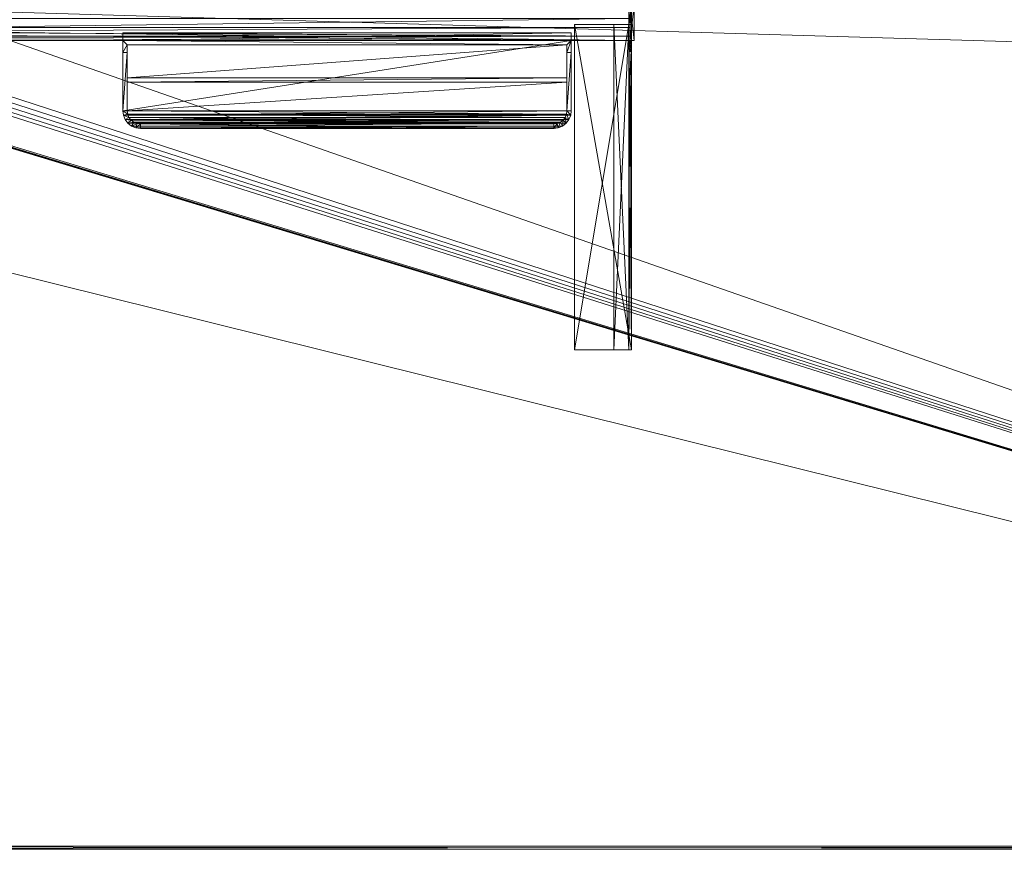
# Model space of a CAD drawing. Header units: inches. Extents: x 66 to 744, y -89 to 88.
# Tile 208 of 256: x 675 to 703, y -20 to 3. Entities that reach past the tile are written whole.
import ezdxf

# ---------------------------------------------------------------- set-up
doc = ezdxf.new("R2010")
doc.units = ezdxf.units.IN
doc.header["$MEASUREMENT"] = 0
for name, color, linetype, true_color in [('CET color Burlywood4', 7, 'Continuous', 0x8d7057), ('CET color Floral white', 7, 'Continuous', 0xfcf9f3), ('CET color Grey80', 7, 'Continuous', 0xcccdc8)]:
    doc.layers.add(name, color=color, linetype=linetype, true_color=true_color)
doc.layers.add('CET Default', color=7, linetype='Continuous')

# ---------------------------------------------------------------- blocks, each defined once
blk = doc.blocks.new('*C182')
at = {"layer": 'CET color Burlywood4', "linetype": 'Continuous', "lineweight": 0}
mesh = blk.add_polyface(dxfattribs=at)
corners = [(95.882, -23.913, 27.75), (95.882, -0.118, 27.75), (75.716, -0.118, 27.75), (74.468, -1.357, 27.75), (74.233, -1.462, 27.75), (73.989, -1.544, 27.75), (73.739, -1.602, 27.75), (73.484, -1.636, 27.75), (70.52, -1.636, 27.75), (70.347, -1.625, 27.75), (70.175, -1.599, 27.75), (70.007, -1.559, 27.75), (69.842, -1.504, 27.75), (69.683, -1.436, 27.75), (69.53, -1.355, 27.75), (27.716, -0.118, 27.75), (26.468, -1.357, 27.75), (26.233, -1.462, 27.75), (25.989, -1.544, 27.75), (25.739, -1.602, 27.75), (25.484, -1.636, 27.75), (22.52, -1.636, 27.75), (22.347, -1.625, 27.75), (22.175, -1.599, 27.75), (22.007, -1.559, 27.75), (0.118, -0.118, 27.75), (0.118, -23.913, 27.75), (21.842, -1.504, 27.75), (21.683, -1.436, 27.75), (21.53, -1.355, 27.75), (20.284, -0.118, 27.75), (68.284, -0.118, 27.75)]
mesh.append_faces([[corners[k] for k in face] for face in [(0, 2, 1, 0), (0, 3, 2, 0), (0, 4, 3, 0), (0, 5, 4, 0), (0, 6, 5, 0), (0, 7, 6, 0), (0, 8, 7, 0), (0, 9, 8, 0), (0, 10, 9, 0), (0, 11, 10, 0), (0, 12, 11, 0), (0, 13, 12, 0), (0, 14, 13, 0), (0, 15, 14, 0), (0, 16, 15, 0), (0, 17, 16, 0), (0, 18, 17, 0), (0, 19, 18, 0), (0, 20, 19, 0), (0, 21, 20, 0), (0, 22, 21, 0), (0, 23, 22, 0), (0, 24, 23, 0), (0, 25, 24, 0), (0, 26, 25, 0), (25, 27, 24, 25), (25, 28, 27, 25), (25, 29, 28, 25), (25, 30, 29, 25), (15, 31, 14, 15)]])
at = {"layer": 'CET color Grey80', "linetype": 'Continuous', "lineweight": 0}
mesh = blk.add_polyface(dxfattribs=at)
corners = [(47.845, 0.115, 27.675), (47.845, -1.122, 23.829), (47.845, -3.995, 26.056), (47.92, -3.947, 26.192), (47.845, -1.186, 23.812), (47.92, -2.691, 26.223), (47.845, -1.068, 24.931), (47.845, 0.115, 18.75), (47.845, -1.253, 23.819), (47.845, -0.55, 18.825), (47.92, -2.709, 26.232), (47.845, -9.8, 27.675), (47.845, -2.767, 26.249), (47.845, -1.068, 23.869), (47.845, -2.675, 26.211), (46.3, -9.8, 27.75), (47.92, -1.122, 23.829), (47.92, -3.995, 26.056), (47.845, -1.312, 23.85), (47.92, -1.186, 23.812), (47.845, -3.985, 26.129), (47.845, -9.8, 27.237), (47.92, 0.115, 18.75), (47.92, -1.253, 23.819), (47.92, -2.767, 26.249), (47.845, -3.927, 25.929), (47.92, -2.675, 26.211), (47.92, -2.727, 26.24), (47.845, -0.55, 27.675), (47.42, -0.55, 18.825), (47.92, -1.312, 23.85), (47.845, -1.032, 23.926), (46.3, -0.55, 27.75), (47.845, -1.02, 23.991), (47.92, -3.985, 26.129), (47.845, -3.974, 25.986), (47.845, -0.55, 18.75), (47.845, -1.028, 24.862), (47.845, -1.051, 24.91), (46.3, -9.8, 27.675), (47.92, -3.927, 25.929), (47.42, -9.8, 27.237), (47.92, -0.55, 27.675), (47.845, -2.787, 26.25), (47.92, -1.032, 23.926), (47.845, -2.747, 26.246), (47.845, -9.8, 27.162), (47.845, -1.02, 24.809), (47.92, -3.974, 25.986), (47.92, -0.55, 18.75), (47.845, -3.815, 26.25), (47.92, -1.051, 24.91), (47.92, -9.8, 27.75), (47.92, -0.55, 27.75), (47.92, 0.115, 27.675), (47.845, -1.022, 24.836), (47.92, -1.088, 24.95), (47.42, -0.55, 18.75), (47.92, -2.787, 26.25), (46.3, -0.55, 27.675), (47.42, -9.8, 27.162), (47.92, -3.887, 26.235), (47.845, -2.691, 26.223), (47.92, -2.747, 26.246), (47.92, -9.8, 27.162), (47.92, -1.068, 24.931), (47.92, -1.02, 24.809), (47.92, -1.038, 24.887), (47.92, -1.028, 24.862), (47.92, -1.022, 24.836), (47.92, -1.02, 23.991), (47.92, -1.068, 23.869), (47.92, -3.815, 26.25), (47.845, -2.709, 26.232), (47.845, -1.088, 24.95), (47.845, -3.947, 26.192), (47.845, -1.038, 24.887), (47.845, -2.727, 26.24), (47.845, -3.887, 26.235)]
mesh.append_faces([[corners[k] for k in face] for face in [(54, 42, 22, 54), (7, 28, 0, 7), (42, 54, 0, 42), (42, 0, 28, 42), (60, 57, 36, 60), (60, 36, 46, 60), (29, 41, 21, 29), (29, 21, 9, 29), (41, 60, 46, 41), (41, 46, 21, 41), (41, 29, 57, 41), (41, 57, 60, 41), (29, 9, 36, 29), (29, 36, 57, 29), (32, 15, 52, 32), (32, 52, 53, 32), (39, 59, 28, 39), (39, 28, 11, 39), (53, 32, 59, 53), (53, 59, 28, 53), (59, 39, 15, 59), (59, 15, 32, 59), (39, 11, 52, 39), (39, 52, 15, 39), (73, 62, 5, 73), (73, 5, 10, 73), (62, 14, 26, 62), (62, 26, 5, 62), (74, 6, 65, 74), (74, 65, 56, 74), (6, 38, 51, 6), (6, 51, 65, 6), (38, 76, 67, 38), (38, 67, 51, 38), (76, 37, 68, 76), (76, 68, 67, 76), (37, 55, 69, 37), (37, 69, 68, 37), (55, 47, 66, 55), (55, 66, 69, 55), (14, 74, 56, 14), (14, 56, 26, 14), (6, 74, 38, 6), (74, 28, 38, 74), (76, 38, 37, 76), (38, 28, 37, 38), (55, 37, 47, 55), (37, 28, 47, 37), (28, 74, 14, 28), (56, 65, 53, 56), (65, 51, 53, 65), (51, 67, 53, 51), (67, 68, 53, 67), (68, 69, 53, 68), (69, 66, 53, 69), (26, 56, 53, 26), (62, 73, 14, 62), (73, 28, 14, 73), (10, 5, 53, 10), (5, 26, 53, 5), (31, 44, 70, 31), (31, 70, 33, 31), (13, 71, 44, 13), (13, 44, 31, 13), (1, 16, 71, 1), (1, 71, 13, 1), (4, 19, 16, 4), (4, 16, 1, 4), (8, 23, 19, 8), (8, 19, 4, 8), (18, 30, 23, 18), (18, 23, 8, 18), (36, 7, 22, 36), (36, 22, 49, 36), (31, 33, 13, 31), (33, 36, 13, 33), (1, 13, 4, 1), (13, 36, 4, 13), (8, 4, 18, 8), (4, 36, 18, 4), (19, 23, 49, 19), (23, 30, 49, 23), (71, 16, 49, 71), (16, 19, 49, 16), (70, 44, 49, 70), (44, 71, 49, 44), (7, 0, 54, 7), (7, 54, 22, 7), (28, 7, 36, 28), (36, 33, 47, 36), (36, 47, 28, 36), (53, 49, 22, 53), (66, 70, 49, 66), (66, 49, 53, 66), (47, 33, 70, 47), (47, 70, 66, 47), (11, 46, 64, 11), (11, 64, 52, 11), (25, 35, 48, 25), (25, 48, 40, 25), (35, 2, 17, 35), (35, 17, 48, 35), (2, 20, 34, 2), (2, 34, 17, 2), (20, 75, 3, 20), (20, 3, 34, 20), (75, 78, 61, 75), (75, 61, 3, 75), (78, 50, 72, 78), (78, 72, 61, 78), (50, 43, 58, 50), (50, 58, 72, 50), (43, 12, 24, 43), (43, 24, 58, 43), (12, 45, 63, 12), (12, 63, 24, 12), (45, 77, 27, 45), (45, 27, 63, 45), (46, 50, 75, 46), (50, 78, 75, 50), (46, 75, 2, 46), (75, 20, 2, 75), (46, 2, 25, 46), (2, 35, 25, 2), (40, 48, 64, 40), (48, 17, 64, 48), (17, 34, 64, 17), (34, 3, 64, 34), (3, 61, 64, 3), (61, 72, 64, 61), (18, 25, 40, 18), (18, 40, 30, 18), (77, 73, 10, 77), (77, 10, 27, 77), (28, 11, 52, 28), (28, 52, 53, 28), (46, 36, 49, 46), (46, 49, 64, 46), (11, 28, 46, 11), (46, 25, 18, 46), (46, 18, 36, 46), (28, 43, 50, 28), (28, 50, 46, 28), (12, 43, 45, 12), (43, 28, 45, 43), (77, 45, 73, 77), (45, 28, 73, 45), (52, 64, 53, 52), (72, 58, 53, 72), (72, 53, 64, 72), (30, 40, 64, 30), (30, 64, 49, 30), (63, 27, 53, 63), (27, 10, 53, 27), (58, 24, 53, 58), (24, 63, 53, 24)]])
mesh = blk.add_polyface(dxfattribs=at)
corners = [(95.882, -23.913, 29), (95.882, -0.118, 29), (75.716, -0.118, 29), (74.468, -1.357, 29), (74.233, -1.462, 29), (73.989, -1.544, 29), (73.739, -1.602, 29), (73.484, -1.636, 29), (70.52, -1.636, 29), (70.347, -1.625, 29), (70.175, -1.599, 29), (70.007, -1.559, 29), (69.842, -1.504, 29), (69.683, -1.436, 29), (69.53, -1.355, 29), (27.716, -0.118, 29), (26.468, -1.357, 29), (26.233, -1.462, 29), (25.989, -1.544, 29), (25.739, -1.602, 29), (25.484, -1.636, 29), (22.52, -1.636, 29), (22.347, -1.625, 29), (22.175, -1.599, 29), (22.007, -1.559, 29), (0.118, -0.118, 29), (0.118, -23.913, 29), (21.842, -1.504, 29), (21.683, -1.436, 29), (21.53, -1.355, 29), (20.284, -0.118, 29), (68.284, -0.118, 29)]
mesh.append_faces([[corners[k] for k in face] for face in [(0, 1, 2, 0), (0, 2, 3, 0), (0, 3, 4, 0), (0, 4, 5, 0), (0, 5, 6, 0), (0, 6, 7, 0), (0, 7, 8, 0), (0, 8, 9, 0), (0, 9, 10, 0), (0, 10, 11, 0), (0, 11, 12, 0), (0, 12, 13, 0), (0, 13, 14, 0), (0, 14, 15, 0), (0, 15, 16, 0), (0, 16, 17, 0), (0, 17, 18, 0), (0, 18, 19, 0), (0, 19, 20, 0), (0, 20, 21, 0), (0, 21, 22, 0), (0, 22, 23, 0), (0, 23, 24, 0), (0, 24, 25, 0), (0, 25, 26, 0), (25, 24, 27, 25), (25, 27, 28, 25), (25, 28, 29, 25), (25, 29, 30, 25), (15, 14, 31, 15)]])
mesh = blk.add_polyface(dxfattribs=at)
corners = [(95.882, -23.913, 27.75), (95.882, -23.913, 29), (95.882, -24, 28.92), (95.882, -24, 27.83), (0.118, -23.913, 27.75), (0.118, -23.913, 29), (0.118, -24, 28.92), (0.118, -24, 27.83)]
mesh.append_faces([[corners[k] for k in face] for face in [(0, 4, 5, 0), (0, 5, 1, 0), (1, 5, 6, 1), (1, 6, 2, 1), (2, 6, 7, 2), (2, 7, 3, 2), (3, 7, 4, 3), (3, 4, 0, 3)]])
blk = doc.blocks.new('*C186')
at = {"layer": 'CET Default', "linetype": 'Continuous', "lineweight": 0, "rotation": 359.9999999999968}
blk.add_blockref('*C182', (184.371, 17.701), dxfattribs=at)
blk = doc.blocks.new('*C192')
at = {"layer": 'CET color Grey80', "linetype": 'Continuous', "lineweight": 0}
mesh = blk.add_polyface(dxfattribs=at)
corners = [(0, 1, 36), (0.12, 1, 36), (0.12, 0, 36), (0, 0, 36), (0, 0, 40.125), (0.12, 0, 40.125), (0.12, 1, 40.125), (0, 1, 40.125)]
mesh.append_faces([[corners[k] for k in face] for face in [(0, 1, 2, 0), (0, 2, 3, 0), (4, 5, 6, 4), (4, 6, 7, 4), (3, 2, 5, 3), (3, 5, 4, 3), (2, 1, 6, 2), (2, 6, 5, 2), (1, 0, 7, 1), (1, 7, 6, 1), (0, 3, 4, 0), (0, 4, 7, 0)]])
mesh = blk.add_polyface(dxfattribs=at)
corners = [(47.88, 1, 36), (48, 1, 36), (48, 0, 36), (47.88, 0, 36), (47.88, 0, 40.125), (48, 0, 40.125), (48, 1, 40.125), (47.88, 1, 40.125)]
mesh.append_faces([[corners[k] for k in face] for face in [(0, 1, 2, 0), (0, 2, 3, 0), (4, 5, 6, 4), (4, 6, 7, 4), (3, 2, 5, 3), (3, 5, 4, 3), (2, 1, 6, 2), (2, 6, 5, 2), (1, 0, 7, 1), (1, 7, 6, 1), (0, 3, 4, 0), (0, 4, 7, 0)]])
mesh = blk.add_polyface(dxfattribs=at)
corners = [(47.88, 0.37, 40.005), (47.88, 0, 40.005), (47.88, 0, 40.125), (47.88, 0.625, 40.125), (47.88, 0.37, 37.25), (47.88, 0.37, 38.31), (47.88, 0.37, 39.37), (47.88, 0, 39.68), (47.88, 0.12, 39.68), (47.88, 0, 38), (47.88, 0.12, 39.37), (47.88, 0.12, 38.31), (47.88, 0, 36), (47.88, 0, 37.56), (47.88, 0.12, 37.56), (47.88, 0.12, 37.25), (47.88, 0.625, 36), (47.88, 0.12, 38), (0.12, 0.37, 40.005), (0.12, 0, 40.005), (0.12, 0, 40.125), (0.12, 0.625, 40.125), (0.12, 0.37, 37.25), (0.12, 0.37, 38.31), (0.12, 0.37, 39.37), (0.12, 0, 39.68), (0.12, 0.12, 39.68), (0.12, 0, 38), (0.12, 0.12, 39.37), (0.12, 0.12, 38.31), (0.12, 0, 36), (0.12, 0, 37.56), (0.12, 0.12, 37.56), (0.12, 0.12, 37.25), (0.12, 0.625, 36), (0.12, 0.12, 38)]
mesh.append_faces([[corners[k] for k in face] for face in [(0, 2, 1, 0), (0, 3, 2, 0), (0, 4, 3, 0), (7, 9, 8, 7), (9, 10, 8, 9), (9, 11, 10, 9), (11, 6, 10, 11), (11, 5, 6, 11), (12, 14, 13, 12), (12, 15, 14, 12), (12, 4, 15, 12), (12, 16, 4, 12), (16, 3, 4, 16), (9, 17, 11, 9), (29, 35, 27, 29), (22, 21, 34, 22), (22, 34, 30, 22), (33, 22, 30, 33), (32, 33, 30, 32), (31, 32, 30, 31), (24, 23, 29, 24), (28, 24, 29, 28), (28, 29, 27, 28), (26, 28, 27, 26), (26, 27, 25, 26), (21, 22, 18, 21), (20, 21, 18, 20), (19, 20, 18, 19), (30, 34, 12, 30), (34, 16, 12, 34), (31, 30, 13, 31), (30, 12, 13, 30), (32, 31, 14, 32), (31, 13, 14, 31), (33, 32, 15, 33), (32, 14, 15, 32), (22, 33, 4, 22), (33, 15, 4, 33), (23, 22, 5, 23), (22, 4, 5, 22), (29, 23, 11, 29), (23, 5, 11, 23), (35, 29, 17, 35), (29, 11, 17, 29), (27, 35, 9, 27), (35, 17, 9, 35), (25, 27, 7, 25), (27, 9, 7, 27), (26, 25, 8, 26), (25, 7, 8, 25), (28, 26, 10, 28), (26, 8, 10, 26), (24, 28, 6, 24), (28, 10, 6, 28), (18, 24, 0, 18), (24, 6, 0, 24), (19, 18, 1, 19), (18, 0, 1, 18), (20, 19, 2, 20), (19, 1, 2, 19), (21, 20, 3, 21), (20, 2, 3, 20), (34, 21, 16, 34), (21, 3, 16, 21)]])
blk = doc.blocks.new('*C184')
at = {"layer": 'CET Default', "linetype": 'Continuous', "lineweight": 0, "rotation": 359.9999999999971}
blk.add_blockref('*C192', (184.371, 16.701), dxfattribs=at)
blk = doc.blocks.new('*C220')
at = {"layer": 'CET color Floral white', "linetype": 'Continuous', "lineweight": 0}
mesh = blk.add_polyface(dxfattribs=at)
corners = [(0, 0, 8.594), (-12.75, 0, 8.594), (-12.75, -0.214, 8.594), (0, -0.214, 8.594), (-12.75, -0.214, 8.344), (0, -0.214, 8.344), (-12.75, -0.12, 8.344), (0, -0.12, 8.344), (-12.75, -0.12, 8.5), (0, -0.12, 8.5), (-12.75, 0, 8.5), (0, 0, 8.5), (-0.125, 0.339, 8.594), (0, 0.339, 8.594), (0, 2, 5.717), (-0.125, 2, 5.717), (-12.25, 2.5, 4.851), (-12.25, 2.375, 5.067), (-0.5, 2.375, 5.067), (-0.5, 2.5, 4.851), (-12.25, 2.375, 0.219), (-0.5, 2.375, 0.219), (-0.5, 2.5, 0.094), (-12.25, 2.5, 0.094), (-0.017, 2.129, 5.493), (-0.138, 2.097, 5.549), (-0.067, 2.25, 5.284), (-0.175, 2.187, 5.392), (-0.146, 2.354, 5.104), (-0.235, 2.265, 5.257), (-0.25, 2.433, 4.967), (-0.313, 2.325, 5.154), (-0.371, 2.483, 4.88), (-0.403, 2.362, 5.089), (-0.138, 2.097, 0.219), (-0.125, 2, 0.219), (-0.175, 2.187, 0.219), (-0.235, 2.265, 0.219), (-0.313, 2.325, 0.219), (-0.403, 2.362, 0.219), (-12.625, 2, 0.219), (-12.612, 2.097, 0.219), (-12.612, 2.097, 5.549), (-12.625, 2, 5.717), (-12.575, 2.187, 0.219), (-12.575, 2.187, 5.392), (-12.515, 2.265, 0.219), (-12.515, 2.265, 5.257), (-12.438, 2.325, 0.219), (-12.438, 2.325, 5.154), (-12.347, 2.362, 0.219), (-12.347, 2.362, 5.089), (-12.733, 2.129, 5.493), (-12.75, 2, 5.717), (-12.683, 2.25, 5.284), (-12.604, 2.354, 5.104), (-12.5, 2.433, 4.967), (-12.379, 2.483, 4.88), (-12.75, 2, 0.094), (-12.75, 0, 0.094), (-12.75, 0.339, 8.594), (-12.379, 2.483, 0.094), (-0.371, 2.483, 0.094), (-0.25, 2.433, 0.094), (-12.5, 2.433, 0.094), (-12.604, 2.354, 0.094), (-0.146, 2.354, 0.094), (-0.067, 2.25, 0.094), (-12.683, 2.25, 0.094), (-12.733, 2.129, 0.094), (-0.017, 2.129, 0.094), (0, 2, 0.094), (0, 0, 0.094), (-0.125, 0.125, 8.594), (-0.125, 0.125, 2.109), (-12.625, 0.125, 2.109), (-12.625, 0.125, 8.594), (-12.625, 0.339, 8.594), (-0.125, 1.187, 0.219), (-0.125, 1.187, 6.578), (-0.125, 1.062, 6.578), (-0.125, 1.062, 2.109), (-12.625, 1.187, 0.219), (-12.625, 1.187, 6.578), (-12.625, 1.062, 6.578), (-12.625, 1.062, 2.109)]
mesh.append_faces([[corners[k] for k in face] for face in [(0, 1, 2, 0), (0, 2, 3, 0), (3, 2, 4, 3), (3, 4, 5, 3), (5, 4, 6, 5), (5, 6, 7, 5), (7, 6, 8, 7), (7, 8, 9, 7), (9, 8, 10, 9), (9, 10, 11, 9), (1, 10, 8, 1), (1, 8, 2, 1), (2, 8, 6, 2), (2, 6, 4, 2), (11, 0, 3, 11), (11, 3, 9, 11), (9, 3, 5, 9), (9, 5, 7, 9), (12, 13, 14, 12), (12, 14, 15, 12), (16, 17, 18, 16), (16, 18, 19, 16), (18, 17, 20, 18), (18, 20, 21, 18), (22, 23, 16, 22), (22, 16, 19, 22), (14, 24, 25, 14), (14, 25, 15, 14), (24, 26, 27, 24), (24, 27, 25, 24), (26, 28, 29, 26), (26, 29, 27, 26), (28, 30, 31, 28), (28, 31, 29, 28), (30, 32, 33, 30), (30, 33, 31, 30), (32, 19, 18, 32), (32, 18, 33, 32), (15, 25, 34, 15), (15, 34, 35, 15), (25, 27, 36, 25), (25, 36, 34, 25), (27, 29, 37, 27), (27, 37, 36, 27), (29, 31, 38, 29), (29, 38, 37, 29), (31, 33, 39, 31), (31, 39, 38, 31), (33, 18, 21, 33), (33, 21, 39, 33), (40, 41, 42, 40), (40, 42, 43, 40), (41, 44, 45, 41), (41, 45, 42, 41), (44, 46, 47, 44), (44, 47, 45, 44), (46, 48, 49, 46), (46, 49, 47, 46), (48, 50, 51, 48), (48, 51, 49, 48), (50, 20, 17, 50), (50, 17, 51, 50), (43, 42, 52, 43), (43, 52, 53, 43), (42, 45, 54, 42), (42, 54, 52, 42), (45, 47, 55, 45), (45, 55, 54, 45), (47, 49, 56, 47), (47, 56, 55, 47), (49, 51, 57, 49), (49, 57, 56, 49), (51, 17, 16, 51), (51, 16, 57, 51), (58, 59, 60, 58), (58, 60, 53, 58), (61, 23, 22, 61), (61, 22, 62, 61), (62, 63, 64, 62), (62, 64, 61, 62), (65, 64, 63, 65), (65, 63, 66, 65), (66, 67, 68, 66), (66, 68, 65, 66), (69, 68, 67, 69), (69, 67, 70, 69), (70, 71, 58, 70), (70, 58, 69, 70), (71, 72, 59, 71), (71, 59, 58, 71), (21, 20, 50, 21), (21, 50, 39, 21), (38, 39, 50, 38), (38, 50, 48, 38), (37, 38, 48, 37), (37, 48, 46, 37), (46, 44, 36, 46), (46, 36, 37, 46), (34, 36, 44, 34), (34, 44, 41, 34), (41, 40, 35, 41), (41, 35, 34, 41), (73, 74, 75, 73), (73, 75, 76, 73), (1, 59, 72, 1), (1, 72, 0, 1), (0, 73, 76, 0), (0, 76, 1, 0), (13, 12, 73, 13), (13, 73, 0, 13), (60, 77, 43, 60), (60, 43, 53, 60), (77, 60, 1, 77), (77, 1, 76, 77), (14, 13, 0, 14), (14, 0, 72, 14), (14, 72, 71, 14), (59, 1, 60, 59), (15, 35, 78, 15), (15, 78, 79, 15), (15, 79, 80, 15), (15, 80, 12, 15), (12, 80, 81, 12), (12, 81, 74, 12), (74, 73, 12, 74), (82, 40, 43, 82), (82, 43, 83, 82), (84, 83, 43, 84), (84, 43, 77, 84), (85, 84, 77, 85), (85, 77, 75, 85), (77, 76, 75, 77), (78, 82, 83, 78), (78, 83, 79, 78), (79, 83, 84, 79), (79, 84, 80, 79), (80, 84, 85, 80), (80, 85, 81, 80), (81, 85, 75, 81), (81, 75, 74, 81), (74, 75, 76, 74), (74, 76, 73, 74), (35, 40, 82, 35), (35, 82, 78, 35)]])
mesh = blk.add_polyface(dxfattribs=at)
corners = [(-12.75, 2, 5.717), (-12.733, 2.129, 5.493), (-12.683, 2.25, 5.284), (-12.604, 2.354, 5.104), (-12.5, 2.433, 4.967), (-12.379, 2.483, 4.88), (-12.25, 2.5, 4.851), (-12.75, 2, 0.094), (-12.733, 2.129, 0.094), (-12.683, 2.25, 0.094), (-12.604, 2.354, 0.094), (-12.5, 2.433, 0.094), (-12.379, 2.483, 0.094), (-12.25, 2.5, 0.094)]
mesh.append_faces([[corners[k] for k in face] for face in [(0, 1, 8, 0), (0, 8, 7, 0), (1, 2, 9, 1), (1, 9, 8, 1), (2, 3, 10, 2), (2, 10, 9, 2), (3, 4, 11, 3), (3, 11, 10, 3), (4, 5, 12, 4), (4, 12, 11, 4), (5, 6, 13, 5), (5, 13, 12, 5)]])
mesh = blk.add_polyface(dxfattribs=at)
corners = [(0, 2, 0.094), (-0.017, 2.129, 0.094), (-0.067, 2.25, 0.094), (-0.146, 2.354, 0.094), (-0.25, 2.433, 0.094), (-0.371, 2.483, 0.094), (-0.5, 2.5, 0.094), (0, 2, 5.717), (-0.017, 2.129, 5.493), (-0.067, 2.25, 5.284), (-0.146, 2.354, 5.104), (-0.25, 2.433, 4.967), (-0.371, 2.483, 4.88), (-0.5, 2.5, 4.851)]
mesh.append_faces([[corners[k] for k in face] for face in [(0, 1, 8, 0), (0, 8, 7, 0), (1, 2, 9, 1), (1, 9, 8, 1), (2, 3, 10, 2), (2, 10, 9, 2), (3, 4, 11, 3), (3, 11, 10, 3), (4, 5, 12, 4), (4, 12, 11, 4), (5, 6, 13, 5), (5, 13, 12, 5)]])
blk = doc.blocks.new('*C223')
at = {"layer": 'CET Default', "linetype": 'Continuous', "lineweight": 0, "rotation": 179.9999999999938}
blk.add_blockref('*C220', (217.832, 16.701, 29.06), dxfattribs=at)

msp = doc.modelspace()

# ---------------------------------------------------------------- block references
at = {"layer": 'CET Default', "linetype": 'Continuous', "lineweight": 0}
for name in ['*C186', '*C184', '*C223']:
    msp.add_blockref(name, (460.487, -14.19), dxfattribs=at)

doc.saveas('drawing.dxf')
